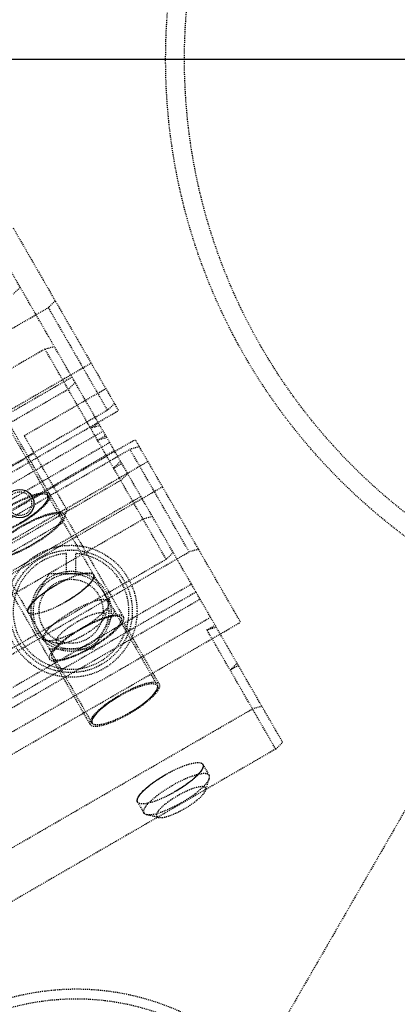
# Model space of a CAD drawing. Header units: millimetres. Extents: x -24622 to 2009, y -1603 to 2074.
# Tile 210 of 256: x 545 to 585, y 1605 to 1709. Entities that reach past the tile are written whole.
import ezdxf
from ezdxf.lldxf.tags import DXFTag

# ---------------------------------------------------------------- set-up
doc = ezdxf.new("R2010")
doc.units = ezdxf.units.MM
doc.linetypes.add('HIDDEN', pattern=[0.2, 0.1, -0.1])
doc.layers.add('02___PRT_ALL_AXES', color=7, linetype='Continuous')
doc.layers.add('DEFAULT_2', color=8, linetype='HIDDEN')
tags = doc.linetypes.add('CENTER', pattern=[2, 1.25, -0.25, 0.25, -0.25]).pattern_tags.tags
tags[10:11] = [DXFTag(74, 4), DXFTag(75, 0), DXFTag(340, '0'), DXFTag(46, 1.0), DXFTag(50, 0.0), DXFTag(44, 0.0), DXFTag(45, 0.0)]
tags[8:9] = [DXFTag(74, 4), DXFTag(75, 0), DXFTag(340, '0'), DXFTag(46, 1.0), DXFTag(50, 0.0), DXFTag(44, 0.0), DXFTag(45, 0.0)]
tags[6:7] = [DXFTag(74, 4), DXFTag(75, 0), DXFTag(340, '0'), DXFTag(46, 1.0), DXFTag(50, 0.0), DXFTag(44, 0.0), DXFTag(45, 0.0)]
tags[4:5] = [DXFTag(74, 4), DXFTag(75, 0), DXFTag(340, '0'), DXFTag(46, 1.0), DXFTag(50, 0.0), DXFTag(44, 0.0), DXFTag(45, 0.0)]
doc.dimstyles.new('副本 12', dxfattribs={"dimtxt": 12, "dimasz": 6, "dimexe": 1, "dimexo": 1.2, "dimgap": 2, "dimtad": 0, "dimtxsty": 'Standard', "dimblk": 'OPEN30', "dimcen": 0, "dimclrd": 5, "dimclre": 3, "dimclrt": 256, "dimadec": 0, "dimazin": 2, "dimtm": 1e-09, "dimtfac": 0.6, "dimtofl": 0, "dimtmove": 0, "dimatfit": 3, "dimldrblk": 'OPEN30', "dimfxl": 0, "dimtolj": 1, "dimarcsym": 0})

# ---------------------------------------------------------------- blocks, each defined once
blk = doc.blocks.new('_Open30')
at = {"color": 0, "linetype": 'ByBlock', "lineweight": -2}
for p, q in [((-1, 0.268), (0, 0)), ((0, 0), (-1, -0.268)), ((0, 0), (-1, 0))]:
    blk.add_line(p, q, dxfattribs=at)
blk = doc.blocks.new('*D157')
at = {"color": 5, "linetype": 'ByBlock', "lineweight": -2}
blk.add_line((796.47, 1521.23), (785.21, 1533.14), dxfattribs=at)
at = {"layer": 'Defpoints', "color": 0, "linetype": 'ByBlock'}
for p in [(465.19, 1871.88), (781.09, 1537.51)]:
    blk.add_point(p, dxfattribs=at)
at = {"color": 5, "linetype": 'ByBlock', "lineweight": -2, "xscale": 6, "yscale": 6, "zscale": 6, "rotation": 133.3724293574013}
blk.add_blockref('_Open30', (781.09, 1537.51), dxfattribs=at)
at = {"linetype": 'ByBlock', "insert": (812.26, 1504.51), "char_height": 12, "attachment_point": 5, "rotation": 313.3724}
blk.add_mtext('\\A1;∅460', dxfattribs=at)

msp = doc.modelspace()

# ---------------------------------------------------------------- linework, layer by layer
at = {"color": 1, "linetype": 'CENTER', "ltscale": 233.68}
msp.add_line((876.144, 1704.694), (370.144, 1704.694), dxfattribs=at)
at = {"color": 7, "linetype": 'Continuous'}
msp.add_circle((544.676, 1657.605), 1.5, dxfattribs=at)
for centre, radius, start, end in [((639.144, 1704.694), 214, 0, 180), ((623.144, 1704.694), 170, 213.38144, 259.82887)]:
    msp.add_arc(centre, radius, start, end, dxfattribs=at)
for points, start_tangent, end_tangent in [([(544.709, 1655.547), (544.769, 1655.582), (545.929, 1656.332), (546.971, 1657.189), (547.572, 1657.914), (547.656, 1658.443)], (0.8669234, 0.4984414), (-0.5, 0.8660254)), ([(552.485, 1650.078), (552.48, 1649.714), (552.138, 1649.182), (551.524, 1648.569), (550.589, 1647.847), (549.539, 1647.182)], (0.5, -0.8660254), (-0.8651246, -0.5015569)), ([(545.557, 1646.078), (545.562, 1646.442), (545.904, 1646.975), (546.519, 1647.587), (547.453, 1648.309), (548.504, 1648.975)], (-0.5, 0.8660254), (0.8651246, 0.5015569)), ([(556.321, 1635.434), (556.382, 1635.469), (557.541, 1636.219), (558.584, 1637.076), (559.184, 1637.801), (559.268, 1638.33)], (0.8669234, 0.4984414), (-0.5, 0.8660254)), ([(555.286, 1637.227), (555.226, 1637.192), (554.066, 1636.442), (553.024, 1635.585), (552.424, 1634.86), (552.34, 1634.33)], (-0.8669234, -0.4984414), (0.5, -0.8660254)), ([(564.097, 1629.965), (564.092, 1629.601), (563.751, 1629.069), (563.136, 1628.457), (562.202, 1627.734), (561.151, 1627.069)], (0.5, -0.8660254), (-0.8651246, -0.5015569)), ([(557.169, 1625.965), (557.175, 1626.329), (557.516, 1626.862), (558.131, 1627.474), (559.065, 1628.196), (560.116, 1628.862)], (-0.5, 0.8660254), (0.8651246, 0.5015569))]:
    msp.add_spline(points, degree=3, dxfattribs=dict(at, start_tangent=start_tangent, end_tangent=end_tangent))
at = {"layer": '02___PRT_ALL_AXES', "color": 7, "linetype": 'Continuous'}
for radius in [153, 150]:
    msp.add_circle((623.144, 1704.694), radius, dxfattribs=at)
at = {"layer": 'DEFAULT_2', "color": 8, "linetype": 'HIDDEN'}
for p, q in [((572.559, 1632.31), (537.689, 1692.705)), ((543.965, 1686.836), (555.147, 1667.468)), ((531.428, 1686.55), (559.268, 1638.33)), ((524.5, 1682.55), (552.34, 1634.33)), ((544.719, 1680.53), (543.982, 1679.806)), ((548.429, 1679.103), (547.693, 1678.379)), ((497.463, 1649.379), (547.693, 1678.379)), ((547.693, 1678.379), (553.971, 1667.504)), ((547.34, 1673.99), (548.336, 1674.266)), ((547.34, 1673.99), (501.441, 1647.49)), ((560.21, 1651.699), (547.34, 1673.99)), ((552.249, 1672.487), (500.288, 1642.487)), ((550.214, 1671.013), (502.582, 1643.513)), ((550.536, 1670.455), (549.799, 1669.731)), ((503.9, 1643.231), (549.799, 1669.731)), ((545.14, 1664.801), (553.8, 1669.801)), ((549.149, 1656.357), (542.291, 1668.235)), ((554.708, 1668.228), (553.971, 1667.504)), ((503.185, 1637.468), (555.147, 1667.468)), ((553.971, 1667.504), (503.742, 1638.504)), ((610.153, 1667.694), (568.84, 1596.137)), ((553.036, 1666.125), (552.17, 1665.625)), ((552.17, 1665.625), (553.165, 1665.9)), ((553.519, 1665.288), (505.887, 1637.788)), ((552.921, 1664.323), (553.788, 1664.823)), ((504.958, 1634.397), (556.92, 1664.397)), ((554.218, 1664.077), (506.586, 1636.577)), ((549.64, 1657.007), (545.14, 1664.801)), ((553.917, 1664.599), (552.921, 1664.323)), ((568.102, 1645.029), (556.92, 1664.397)), ((505.508, 1639.445), (546.212, 1662.945)), ((506.134, 1634.361), (556.363, 1663.361)), ((507.069, 1635.741), (554.701, 1663.241)), ((557.359, 1663.637), (556.363, 1663.361)), ((562.642, 1652.487), (556.363, 1663.361)), ((558.267, 1662.064), (506.305, 1632.064)), ((555.365, 1662.09), (554.629, 1661.366)), ((554.629, 1661.366), (555.495, 1661.866)), ((555.38, 1660.064), (556.117, 1660.788)), ((555.38, 1660.064), (509.481, 1633.564)), ((559.818, 1659.378), (507.856, 1629.378)), ((557.523, 1658.353), (509.892, 1630.853)), ((549.64, 1657.007), (549.274, 1655.641)), ((549.365, 1656.482), (555.644, 1645.607)), ((500.776, 1627.641), (549.274, 1655.641)), ((511.852, 1629.458), (557.751, 1655.958)), ((558.747, 1656.233), (557.751, 1655.958)), ((512.412, 1623.487), (562.642, 1652.487)), ((549.612, 1650.158), (549.612, 1652.319)), ((550.612, 1650.158), (550.612, 1652.319)), ((560.21, 1651.699), (560.947, 1652.423)), ((563.637, 1652.762), (562.642, 1652.487)), ((560.21, 1651.699), (514.311, 1625.199)), ((547.85, 1641.107), (541.571, 1651.982)), ((545.493, 1646.19), (547.802, 1650.19)), ((547.802, 1650.19), (552.421, 1650.19)), ((562.888, 1649.06), (515.257, 1621.56)), ((563.371, 1648.223), (515.74, 1620.723)), ((516.17, 1619.978), (563.802, 1647.478)), ((554.73, 1646.19), (552.421, 1642.19)), ((553.753, 1645.662), (554.139, 1646.921)), ((516.14, 1615.029), (568.102, 1645.029)), ((564.917, 1645.546), (517.285, 1618.046)), ((559.484, 1638.455), (555.427, 1645.482)), ((564.534, 1644.21), (565.4, 1644.71)), ((565.529, 1644.486), (564.534, 1644.21)), ((571.822, 1631.586), (564.534, 1644.21)), ((548.747, 1642.772), (547.465, 1643.067)), ((552.421, 1642.19), (547.802, 1642.19)), ((548.066, 1641.232), (552.123, 1634.205)), ((566.992, 1639.951), (567.729, 1640.675)), ((567.858, 1640.451), (566.992, 1639.951)), ((523.464, 1609.345), (569.363, 1635.845)), ((570.359, 1636.12), (569.363, 1635.845)), ((571.822, 1631.586), (525.923, 1605.086)), ((571.822, 1631.586), (572.559, 1632.31)), ((564.097, 1629.965), (564.774, 1628.794)), ((564.4, 1627.223), (564.786, 1628.481)), ((557.169, 1625.965), (557.845, 1624.794)), ((559.393, 1624.332), (558.111, 1624.627))]:
    msp.add_line(p, q, dxfattribs=at)
for centre, radius in [((623.144, 1704.694), 63), ((623.144, 1704.694), 61), ((544.676, 1657.605), 1.25), ((550.112, 1646.19), 7), ((550.112, 1646.19), 6.5), ((550.112, 1646.19), 4.25), ((550.112, 1646.19), 4), ((550.112, 1646.19), 3.4), ((550.644, 1579.12), 26)]:
    msp.add_circle(centre, radius, dxfattribs=at)
for centre, radius, start, end in [((623.144, 1704.694), 170, 275.40872, 180), ((623.144, 1704.694), 168, 0, 180), ((623.144, 1704.694), 153, 270, 180), ((623.144, 1704.694), 147.5, 94.86141, 205.13859), ((623.144, 1704.694), 146.7, 91.17177, 268.43755), ((623.144, 1704.694), 145.5, 91.18131, 268.87661), ((623.144, 1704.694), 143, 248.4611, 351.5389), ((623.144, 1704.694), 145, 248.77269, 351.22674), ((623.144, 1704.694), 148, 249.22312, 350.77688), ((550.112, 1646.19), 6.15, 94.66334, 85.33666), ((623.144, 1704.694), 147.5, 214.86141, 325.13859), ((550.644, 1579.12), 27, 320, 160)]:
    msp.add_arc(centre, radius, start, end, dxfattribs=at)
for points, start_tangent, end_tangent in [([(540.511, 1654.318), (540.581, 1654.845), (540.826, 1655.206), (541.2, 1655.614), (541.689, 1656.055), (542.275, 1656.51), (543.642, 1657.396), (545.092, 1658.137), (545.779, 1658.416), (546.405, 1658.619), (546.946, 1658.739), (547.382, 1658.771), (547.872, 1658.568)], (-0.5, 0.8660254), (0.5, -0.8660254)), ([(547.872, 1658.568), (547.802, 1658.042), (547.557, 1657.681), (547.183, 1657.272), (546.694, 1656.832), (546.108, 1656.376), (544.742, 1655.491), (543.291, 1654.75), (542.604, 1654.471), (541.978, 1654.267), (541.437, 1654.147), (541.002, 1654.115), (540.511, 1654.318)], (0.5, -0.8660254), (-0.5, 0.8660254)), ([(543.674, 1657.34), (545.039, 1658.037), (545.686, 1658.3), (546.275, 1658.491), (546.784, 1658.604), (547.194, 1658.634), (547.656, 1658.443)], (0.8660254, 0.5), (0.5, -0.8660254)), ([(547.656, 1658.443), (547.59, 1657.948), (547.359, 1657.608), (547.007, 1657.223), (546.547, 1656.809), (545.996, 1656.38), (544.709, 1655.547)], (0.5, -0.8660254), (-0.8660254, -0.5)), ([(541.571, 1651.982), (541.645, 1652.539), (541.905, 1652.922), (542.301, 1653.354), (542.819, 1653.821), (543.439, 1654.303), (544.886, 1655.24), (546.422, 1656.025), (547.149, 1656.321), (547.812, 1656.536), (548.385, 1656.663), (548.846, 1656.697), (549.365, 1656.482)], (-0.5, 0.8660254), (0.5, -0.8660254)), ([(549.365, 1656.482), (549.292, 1655.925), (549.032, 1655.542), (548.636, 1655.11), (548.118, 1654.643), (547.498, 1654.161), (546.051, 1653.223), (544.515, 1652.439), (543.787, 1652.143), (543.124, 1651.928), (542.552, 1651.801), (542.091, 1651.767), (541.571, 1651.982)], (0.5, -0.8660254), (-0.5, 0.8660254)), ([(541.788, 1652.107), (541.858, 1652.633), (542.103, 1652.994), (542.477, 1653.403), (542.966, 1653.843), (543.552, 1654.299), (544.918, 1655.184), (546.369, 1655.925), (547.056, 1656.204), (547.682, 1656.408), (548.223, 1656.528), (548.658, 1656.56), (549.149, 1656.357)], (-0.5, 0.8660254), (0.5, -0.8660254)), ([(544.709, 1655.547), (543.344, 1654.85), (542.697, 1654.587), (542.108, 1654.395), (541.599, 1654.282), (541.189, 1654.253), (540.728, 1654.443)], (-0.8660254, -0.5), (-0.5, 0.8660254)), ([(549.149, 1656.357), (549.079, 1655.83), (548.834, 1655.469), (548.46, 1655.061), (547.97, 1654.62), (547.385, 1654.165), (546.018, 1653.279), (544.568, 1652.539), (543.881, 1652.259), (543.255, 1652.056), (542.714, 1651.936), (542.279, 1651.904), (541.788, 1652.107)], (0.5, -0.8660254), (-0.5, 0.8660254)), ([(548.504, 1648.975), (549.869, 1649.672), (550.516, 1649.935), (551.105, 1650.126), (551.614, 1650.239), (552.023, 1650.269), (552.485, 1650.078)], (0.8660254, 0.5), (0.5, -0.8660254)), ([(552.485, 1650.078), (552.42, 1649.583), (552.189, 1649.243), (551.837, 1648.858), (551.376, 1648.444), (550.825, 1648.015), (549.539, 1647.182)], (0.5, -0.8660254), (-0.8660254, -0.5)), ([(545.557, 1646.078), (545.623, 1646.574), (545.853, 1646.913), (546.206, 1647.298), (546.666, 1647.712), (547.217, 1648.141), (548.504, 1648.975)], (-0.5, 0.8660254), (0.8660254, 0.5)), ([(549.539, 1647.182), (548.174, 1646.484), (547.527, 1646.221), (546.938, 1646.03), (546.429, 1645.917), (546.019, 1645.887), (545.557, 1646.078)], (-0.8660254, -0.5), (-0.5, 0.8660254)), ([(554.127, 1647.234), (553.666, 1647.425), (553.256, 1647.395), (552.747, 1647.282), (552.158, 1647.091), (551.511, 1646.828), (550.146, 1646.131)], (-0.4999722, 0.8660414), (-0.8660254, -0.5)), ([(554.139, 1646.921), (554.161, 1647.012), (554.127, 1647.234)], (0.2937458, 0.9558836), (-0.4999722, 0.8660414)), ([(547.199, 1643.234), (547.265, 1643.729), (547.495, 1644.069), (547.848, 1644.454), (548.308, 1644.868), (548.859, 1645.297), (550.146, 1646.131)], (-0.4999996, 0.8660256), (0.8660254, 0.5)), ([(553.753, 1645.662), (553.758, 1645.868), (553.709, 1645.943), (553.625, 1645.997), (553.439, 1646.038), (553.185, 1646.031), (552.503, 1645.872), (551.661, 1645.538), (550.758, 1645.07)], (0.2940994, 0.9557748), (-0.8660254, -0.5)), ([(551.181, 1644.337), (552.26, 1645.023), (553.171, 1645.73), (553.82, 1646.386), (554.139, 1646.921)], (0.8660254, 0.5), (0.2937458, 0.9558836)), ([(547.85, 1641.107), (547.924, 1641.664), (548.183, 1642.047), (548.579, 1642.479), (549.098, 1642.946), (549.718, 1643.428), (551.165, 1644.366), (552.7, 1645.15), (553.428, 1645.446), (554.091, 1645.661), (554.664, 1645.788), (555.124, 1645.822), (555.644, 1645.607)], (-0.5, 0.8660254), (0.5, -0.8660254)), ([(555.644, 1645.607), (555.57, 1645.05), (555.311, 1644.667), (554.914, 1644.235), (554.396, 1643.769), (553.776, 1643.286), (552.329, 1642.349), (550.794, 1641.564), (550.066, 1641.269), (549.403, 1641.053), (548.83, 1640.926), (548.369, 1640.892), (547.85, 1641.107)], (0.5, -0.8660254), (-0.5, 0.8660254)), ([(555.427, 1645.482), (554.937, 1645.685), (554.502, 1645.653), (553.961, 1645.533), (553.334, 1645.33), (552.647, 1645.05), (551.197, 1644.31), (549.83, 1643.424), (549.245, 1642.969), (548.755, 1642.528), (548.381, 1642.12), (548.136, 1641.759), (548.066, 1641.232)], (-0.5, 0.8660254), (0.5, -0.8660254)), ([(548.066, 1641.232), (548.557, 1641.029), (548.992, 1641.061), (549.533, 1641.181), (550.159, 1641.385), (550.847, 1641.664), (552.297, 1642.405), (553.663, 1643.29), (554.249, 1643.746), (554.738, 1644.186), (555.113, 1644.595), (555.358, 1644.956), (555.427, 1645.482)], (0.5, -0.8660254), (-0.5, 0.8660254)), ([(550.758, 1645.07), (550.176, 1644.71), (549.901, 1644.522), (549.643, 1644.333), (549.003, 1643.78), (548.615, 1643.301), (548.532, 1643.107), (548.527, 1642.951), (548.6, 1642.838), (548.748, 1642.772)], (-0.8660254, -0.5), (0.9747743, -0.2231928)), ([(551.534, 1643.725), (552.343, 1644.238), (553.027, 1644.769), (553.513, 1645.26), (553.753, 1645.662)], (0.8660254, 0.5), (0.2940994, 0.9557748)), ([(551.181, 1644.337), (550.048, 1643.746), (548.98, 1643.31), (548.087, 1643.076), (547.465, 1643.067)], (-0.8660254, -0.5), (-0.9747254, 0.2234064)), ([(547.465, 1643.067), (547.375, 1643.094), (547.199, 1643.234)], (-0.9747254, 0.2234064), (-0.4999996, 0.8660256)), ([(548.748, 1642.772), (549.216, 1642.779), (549.884, 1642.955), (550.686, 1643.282), (551.534, 1643.725)], (0.9747743, -0.2231928), (0.8660254, 0.5)), ([(559.484, 1638.455), (558.994, 1638.658), (558.558, 1638.627), (558.017, 1638.507), (557.391, 1638.303), (556.704, 1638.024), (555.254, 1637.283), (553.887, 1636.397), (553.302, 1635.942), (552.812, 1635.501), (552.438, 1635.093), (552.193, 1634.732), (552.123, 1634.205)], (-0.5, 0.8660254), (0.5, -0.8660254)), ([(552.123, 1634.205), (552.614, 1634.003), (553.049, 1634.034), (553.59, 1634.154), (554.216, 1634.358), (554.903, 1634.637), (556.354, 1635.378), (557.72, 1636.264), (558.306, 1636.719), (558.795, 1637.159), (559.17, 1637.568), (559.415, 1637.929), (559.484, 1638.455)], (0.5, -0.8660254), (-0.5, 0.8660254)), ([(555.286, 1637.227), (556.651, 1637.924), (557.298, 1638.187), (557.887, 1638.379), (558.396, 1638.491), (558.806, 1638.521), (559.268, 1638.33)], (0.8660254, 0.5), (0.5, -0.8660254)), ([(559.268, 1638.33), (559.202, 1637.835), (558.972, 1637.495), (558.619, 1637.111), (558.159, 1636.696), (557.608, 1636.268), (556.321, 1635.434)], (0.5, -0.8660254), (-0.8660254, -0.5)), ([(552.34, 1634.331), (552.405, 1634.826), (552.636, 1635.166), (552.988, 1635.55), (553.449, 1635.965), (554, 1636.393), (555.286, 1637.227)], (-0.5, 0.8660254), (0.8660254, 0.5)), ([(556.321, 1635.434), (554.956, 1634.737), (554.309, 1634.474), (553.72, 1634.282), (553.211, 1634.169), (552.802, 1634.14), (552.34, 1634.331)], (-0.8660254, -0.5), (-0.5, 0.8660254)), ([(560.116, 1628.862), (561.481, 1629.559), (562.128, 1629.822), (562.717, 1630.013), (563.226, 1630.126), (563.636, 1630.156), (564.097, 1629.965)], (0.8660254, 0.5), (0.5, -0.8660254)), ([(564.097, 1629.965), (564.032, 1629.47), (563.801, 1629.13), (563.449, 1628.745), (562.988, 1628.331), (562.437, 1627.902), (561.151, 1627.069)], (0.5, -0.8660254), (-0.8660254, -0.5)), ([(557.169, 1625.965), (557.235, 1626.461), (557.466, 1626.8), (557.818, 1627.185), (558.278, 1627.599), (558.829, 1628.028), (560.116, 1628.862)], (-0.5, 0.8660254), (0.8660254, 0.5)), ([(564.774, 1628.794), (564.312, 1628.985), (563.902, 1628.955), (563.393, 1628.842), (562.804, 1628.651), (562.157, 1628.388), (560.792, 1627.691)], (-0.4999722, 0.8660414), (-0.8660254, -0.5)), ([(561.827, 1625.898), (562.906, 1626.583), (563.818, 1627.29), (564.467, 1627.946), (564.786, 1628.481)], (0.8660254, 0.5), (0.2937458, 0.9558836)), ([(564.786, 1628.481), (564.807, 1628.572), (564.774, 1628.794)], (0.2937458, 0.9558836), (-0.4999722, 0.8660414)), ([(557.846, 1624.794), (557.911, 1625.29), (558.142, 1625.629), (558.494, 1626.014), (558.954, 1626.428), (559.506, 1626.857), (560.792, 1627.691)], (-0.4999996, 0.8660256), (0.8660254, 0.5)), ([(564.399, 1627.222), (564.404, 1627.428), (564.355, 1627.503), (564.272, 1627.557), (564.085, 1627.598), (563.831, 1627.591), (563.149, 1627.432), (562.307, 1627.098), (561.404, 1626.63)], (0.2940994, 0.9557748), (-0.8660254, -0.5)), ([(561.151, 1627.069), (559.786, 1626.371), (559.139, 1626.109), (558.55, 1625.917), (558.041, 1625.804), (557.631, 1625.774), (557.169, 1625.965)], (-0.8660254, -0.5), (-0.5, 0.8660254)), ([(561.404, 1626.63), (560.822, 1626.27), (560.548, 1626.082), (560.29, 1625.893), (559.649, 1625.341), (559.261, 1624.861), (559.178, 1624.667), (559.173, 1624.511), (559.246, 1624.398), (559.394, 1624.332)], (-0.8660254, -0.5), (0.9747743, -0.2231928)), ([(562.181, 1625.285), (562.989, 1625.799), (563.673, 1626.329), (564.159, 1626.82), (564.399, 1627.222)], (0.8660254, 0.5), (0.2940994, 0.9557748)), ([(561.827, 1625.898), (560.694, 1625.306), (559.626, 1624.87), (558.734, 1624.636), (558.111, 1624.627)], (-0.8660254, -0.5), (-0.9747254, 0.2234064)), ([(559.394, 1624.332), (559.862, 1624.339), (560.531, 1624.515), (561.332, 1624.842), (562.181, 1625.285)], (0.9747743, -0.2231928), (0.8660254, 0.5)), ([(558.111, 1624.627), (558.021, 1624.654), (557.846, 1624.794)], (-0.9747254, 0.2234064), (-0.4999996, 0.8660256))]:
    msp.add_spline(points, degree=3, dxfattribs=dict(at, start_tangent=start_tangent, end_tangent=end_tangent))

# ---------------------------------------------------------------- dimensions: what is measured, and where the dimension line sits
at = {"color": 5, "linetype": 'ByBlock'}
dim = msp.add_diameter_dim_2p(p1=(465.194, 1871.882), p2=(781.094, 1537.506), dimstyle='副本 12', dxfattribs=at)
dim.commit()
dim.dimension.update_dxf_attribs({"geometry": '*D157', "text_midpoint": (812.263, 1504.513), "dimtype": 163})

doc.saveas('drawing.dxf')
